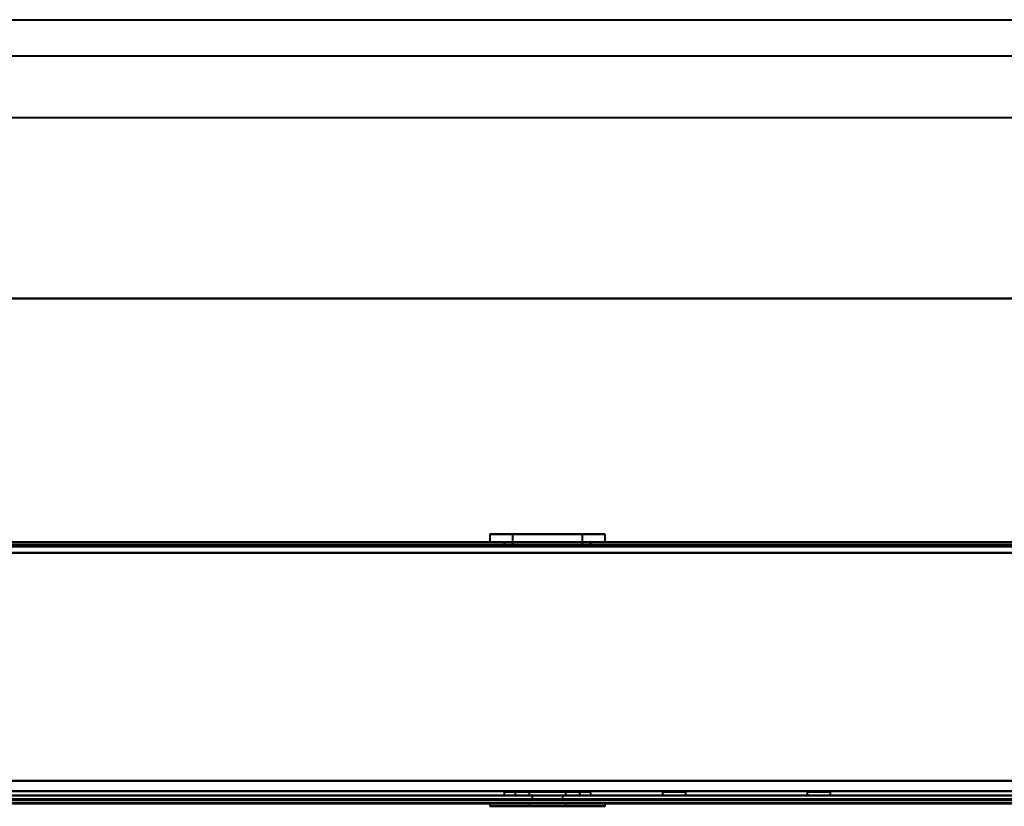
# Model space of a CAD drawing. Header units: millimetres. Extents: x -1442 to 3067, y -120 to 1210.
# Tile 67 of 71: x 228 to 364, y 1102 to 1210. Entities that reach past the tile are written whole.
import ezdxf

# ---------------------------------------------------------------- set-up
doc = ezdxf.new("R2010")
doc.units = ezdxf.units.MM
doc.layers.add('A-GENM', color=13, linetype='Continuous', lineweight=40)
doc.layers.add('G-IMPT', color=8, linetype='Continuous', lineweight=40)

# ---------------------------------------------------------------- blocks, each defined once
blk = doc.blocks.new('Nexa Toit - 2000-762010-Gauche')
at = {"layer": 'A-GENM'}
for p, q in [((-601.5, 1210.5), (601.5, 1210.5)), ((-601.5, 1210.5), (601.5, 1210.5)), ((-601.5, 1205.5), (601.5, 1205.5)), ((-601.5, 1205.5), (601.5, 1205.5)), ((-601.5, 1197), (601.5, 1197)), ((-601.5, 1197), (601.5, 1197)), ((601.5, 1172), (-601.5, 1172)), ((-601.5, 1172), (601.5, 1172)), ((-601.5, 1172), (601.5, 1172)), ((601.5, 1172), (-601.5, 1172)), ((-601.5, 1138), (601.5, 1138)), ((601.5, 1138), (-601.5, 1138))]:
    blk.add_line(p, q, dxfattribs=at)
blk = doc.blocks.new('NEXA 2000 CALQUES_dwg-762145-Gauche')
at = {"layer": 'G-IMPT'}
for p, q in [((292.55, 1139.47), (292.55, 1138.37)), ((292.55, 1139.47), (292.55, 1138.37)), ((307.84, 1139.47), (292.55, 1139.47)), ((307.84, 1139.47), (292.55, 1139.47)), ((292.55, 1139.47), (307.84, 1139.47)), ((292.55, 1139.47), (307.84, 1139.47)), ((308.45, 1139.47), (293.16, 1139.47)), ((308.45, 1139.47), (293.16, 1139.47)), ((293.16, 1139.47), (308.45, 1139.47)), ((293.16, 1139.47), (308.45, 1139.47)), ((295.65, 1139.47), (295.65, 1137.87)), ((295.65, 1139.47), (295.65, 1137.87)), ((304.98, 1139.47), (295.65, 1139.47)), ((304.98, 1139.47), (295.65, 1139.47)), ((295.65, 1139.47), (304.98, 1139.47)), ((295.65, 1139.47), (304.98, 1139.47)), ((305.35, 1139.47), (296.02, 1139.47)), ((305.35, 1139.47), (296.02, 1139.47)), ((296.02, 1139.47), (305.35, 1139.47)), ((296.02, 1139.47), (305.35, 1139.47)), ((305.35, 1137.87), (305.35, 1139.47)), ((305.35, 1137.87), (305.35, 1139.47)), ((308.45, 1138.37), (308.45, 1139.47)), ((308.45, 1138.37), (308.45, 1139.47)), ((437.4, 1138.37), (-436.4, 1138.37)), ((307.84, 1138.37), (292.55, 1138.37)), ((307.84, 1138.37), (292.55, 1138.37)), ((292.55, 1138.37), (307.84, 1138.37)), ((292.55, 1138.37), (307.84, 1138.37)), ((308.45, 1138.37), (293.16, 1138.37)), ((308.45, 1138.37), (293.16, 1138.37)), ((293.16, 1138.37), (308.45, 1138.37)), ((293.16, 1138.37), (308.45, 1138.37)), ((294.5, 1138.37), (294.5, 1137.87)), ((294.5, 1138.37), (294.5, 1137.87)), ((306.5, 1138.37), (294.5, 1138.37)), ((306.5, 1138.37), (294.5, 1138.37)), ((306.5, 1138.37), (294.5, 1138.37)), ((306.5, 1138.37), (294.5, 1138.37)), ((294.5, 1137.87), (300.5, 1137.87)), ((294.5, 1137.87), (306.5, 1137.87)), ((294.5, 1137.87), (300.5, 1137.87)), ((294.5, 1137.87), (306.5, 1137.87)), ((294.55, 1138.37), (294.55, 1137.87)), ((294.55, 1138.37), (294.55, 1137.87)), ((294.55, 1138.37), (306, 1138.37)), ((294.55, 1138.37), (306, 1138.37)), ((306, 1137.87), (294.55, 1137.87)), ((306, 1137.87), (294.55, 1137.87)), ((295, 1138.37), (306.45, 1138.37)), ((295, 1138.37), (306.45, 1138.37)), ((300.5, 1137.87), (295, 1137.87)), ((300.5, 1137.87), (295, 1137.87)), ((300.5, 1137.87), (295.65, 1137.87)), ((300.5, 1137.87), (295.65, 1137.87)), ((295.65, 1137.87), (304.98, 1137.87)), ((295.65, 1137.87), (304.98, 1137.87)), ((296.02, 1137.87), (300.5, 1137.87)), ((296.02, 1137.87), (300.5, 1137.87)), ((306.45, 1137.87), (300.5, 1137.87)), ((300.5, 1137.87), (306.5, 1137.87)), ((300.5, 1137.87), (306.5, 1137.87)), ((306.45, 1137.87), (300.5, 1137.87)), ((305.35, 1137.87), (300.5, 1137.87)), ((305.35, 1137.87), (300.5, 1137.87)), ((300.5, 1137.87), (305.35, 1137.87)), ((300.5, 1137.87), (305.35, 1137.87)), ((306.45, 1137.87), (306.45, 1138.37)), ((306.45, 1137.87), (306.45, 1138.37)), ((306.5, 1137.87), (306.5, 1138.37)), ((306.5, 1137.87), (306.5, 1138.37)), ((294.5, 1103.87), (294.5, 1103.37)), ((294.5, 1103.87), (294.5, 1103.37)), ((306.5, 1103.87), (294.5, 1103.87)), ((306.5, 1103.87), (294.5, 1103.87)), ((294.5, 1103.87), (306.5, 1103.87)), ((294.5, 1103.87), (306.5, 1103.87)), ((306.5, 1103.87), (294.5, 1103.87)), ((306.5, 1103.87), (294.5, 1103.87)), ((294.5, 1103.87), (306.5, 1103.87)), ((294.5, 1103.87), (306.5, 1103.87)), ((296.05, 1103.87), (296.05, 1103.37)), ((296.05, 1103.87), (296.05, 1103.37)), ((296.05, 1103.87), (304.61, 1103.87)), ((300.5, 1103.87), (296.05, 1103.87)), ((296.05, 1103.87), (304.61, 1103.87)), ((300.5, 1103.87), (296.05, 1103.87)), ((296.39, 1103.87), (300.5, 1103.87)), ((296.39, 1103.87), (300.5, 1103.87)), ((297.95, 1103.87), (297.95, 1103.37)), ((297.95, 1103.87), (297.95, 1103.37)), ((297.95, 1103.87), (300.5, 1103.87)), ((302.86, 1103.87), (297.95, 1103.87)), ((302.86, 1103.87), (297.95, 1103.87)), ((297.95, 1103.87), (300.5, 1103.87)), ((300.5, 1103.87), (298.14, 1103.87)), ((300.5, 1103.87), (298.14, 1103.87)), ((300.5, 1103.87), (304.95, 1103.87)), ((304.95, 1103.87), (300.5, 1103.87)), ((300.5, 1103.87), (303.05, 1103.87)), ((303.05, 1103.87), (300.5, 1103.87)), ((300.5, 1103.87), (304.95, 1103.87)), ((304.95, 1103.87), (300.5, 1103.87)), ((303.05, 1103.87), (300.5, 1103.87)), ((300.5, 1103.87), (303.05, 1103.87)), ((303.05, 1103.37), (303.05, 1103.87)), ((303.05, 1103.37), (303.05, 1103.87)), ((304.95, 1103.37), (304.95, 1103.87)), ((304.95, 1103.37), (304.95, 1103.87)), ((306.5, 1103.37), (306.5, 1103.87)), ((306.5, 1103.37), (306.5, 1103.87)), ((316.4, 1103.87), (316.4, 1103.37)), ((316.4, 1103.87), (319.6, 1103.87)), ((316.4, 1103.87), (319.6, 1103.87)), ((319.6, 1103.87), (316.4, 1103.87)), ((319.6, 1103.87), (316.4, 1103.87)), ((319.6, 1103.37), (319.6, 1103.87)), ((336.4, 1103.87), (336.4, 1103.37)), ((336.4, 1103.87), (339.6, 1103.87)), ((336.4, 1103.87), (339.6, 1103.87)), ((339.6, 1103.87), (336.4, 1103.87)), ((339.6, 1103.87), (336.4, 1103.87)), ((339.6, 1103.37), (339.6, 1103.87)), ((437.4, 1103.37), (-436.4, 1103.37)), ((-435.9, 1103.37), (436.9, 1103.37)), ((436.9, 1102.87), (-435.9, 1102.87)), ((292.55, 1102.37), (292.55, 1101.87)), ((292.55, 1102.37), (292.55, 1101.87)), ((292.55, 1102.37), (307.84, 1102.37)), ((292.55, 1102.37), (307.84, 1102.37)), ((303.55, 1102.37), (292.55, 1102.37)), ((303.55, 1102.37), (292.55, 1102.37)), ((293.16, 1102.37), (303.55, 1102.37)), ((293.16, 1102.37), (303.55, 1102.37)), ((300.5, 1103.37), (294.5, 1103.37)), ((294.5, 1103.37), (300.5, 1103.37)), ((294.5, 1103.37), (306.5, 1103.37)), ((300.5, 1103.37), (294.5, 1103.37)), ((294.5, 1103.37), (300.5, 1103.37)), ((294.5, 1103.37), (306.5, 1103.37)), ((296.05, 1103.37), (300.5, 1103.37)), ((300.5, 1103.37), (296.05, 1103.37)), ((296.05, 1103.37), (300.5, 1103.37)), ((300.5, 1103.37), (296.05, 1103.37)), ((304.95, 1103.37), (296.39, 1103.37)), ((304.95, 1103.37), (296.39, 1103.37)), ((308.45, 1102.37), (297.45, 1102.37)), ((308.45, 1102.37), (297.45, 1102.37)), ((297.95, 1103.37), (300.5, 1103.37)), ((300.5, 1103.37), (297.95, 1103.37)), ((297.95, 1103.37), (300.5, 1103.37)), ((300.5, 1103.37), (297.95, 1103.37)), ((297.95, 1102.37), (297.95, 1101.87)), ((297.95, 1102.37), (297.95, 1101.87)), ((297.95, 1102.37), (300.5, 1102.37)), ((297.95, 1102.37), (300.5, 1102.37)), ((300.5, 1102.37), (297.95, 1102.37)), ((300.5, 1102.37), (297.95, 1102.37)), ((298.14, 1103.37), (303.05, 1103.37)), ((298.14, 1103.37), (303.05, 1103.37)), ((303.05, 1102.37), (298.14, 1102.37)), ((303.05, 1102.37), (298.14, 1102.37)), ((298.4, 1103.37), (298.4, 1102.87)), ((298.4, 1103.37), (298.4, 1102.87)), ((300.5, 1103.37), (298.4, 1103.37)), ((298.4, 1103.37), (302.6, 1103.37)), ((298.4, 1103.37), (302.6, 1103.37)), ((298.4, 1103.37), (302.6, 1103.37)), ((298.4, 1103.37), (302.6, 1103.37)), ((300.5, 1103.37), (298.4, 1103.37)), ((300.5, 1102.87), (298.4, 1102.87)), ((298.4, 1102.87), (300.5, 1102.87)), ((298.4, 1102.87), (300.5, 1102.87)), ((300.5, 1102.87), (298.4, 1102.87)), ((306.5, 1103.37), (300.5, 1103.37)), ((300.5, 1103.37), (304.95, 1103.37)), ((304.61, 1103.37), (300.5, 1103.37)), ((300.5, 1103.37), (306.5, 1103.37)), ((300.5, 1103.37), (302.86, 1103.37)), ((302.6, 1103.37), (300.5, 1103.37)), ((302.6, 1103.37), (300.5, 1103.37)), ((303.05, 1103.37), (300.5, 1103.37)), ((306.5, 1103.37), (300.5, 1103.37)), ((300.5, 1103.37), (304.95, 1103.37)), ((300.5, 1103.37), (306.5, 1103.37)), ((304.61, 1103.37), (300.5, 1103.37)), ((300.5, 1103.37), (302.86, 1103.37)), ((303.05, 1103.37), (300.5, 1103.37)), ((302.6, 1103.37), (300.5, 1103.37)), ((302.6, 1103.37), (300.5, 1103.37)), ((302.6, 1102.87), (300.5, 1102.87)), ((300.5, 1102.87), (302.6, 1102.87)), ((300.5, 1102.87), (302.6, 1102.87)), ((302.6, 1102.87), (300.5, 1102.87)), ((300.5, 1102.37), (303.05, 1102.37)), ((300.5, 1102.37), (303.05, 1102.37)), ((302.86, 1102.37), (300.5, 1102.37)), ((302.86, 1102.37), (300.5, 1102.37)), ((302.6, 1102.87), (302.6, 1103.37)), ((302.6, 1102.87), (302.6, 1103.37)), ((303.05, 1101.87), (303.05, 1102.37)), ((303.05, 1101.87), (303.05, 1102.37)), ((303.55, 1102.37), (308.45, 1102.37)), ((303.55, 1102.37), (308.45, 1102.37)), ((307.84, 1102.37), (308.45, 1102.37)), ((307.84, 1102.37), (308.45, 1102.37)), ((308.45, 1101.87), (308.45, 1102.37)), ((308.45, 1101.87), (308.45, 1102.37)), ((316.4, 1103.37), (319.6, 1103.37)), ((316.4, 1103.37), (318, 1103.37)), ((318, 1103.37), (316.4, 1103.37)), ((318, 1103.37), (319.6, 1103.37)), ((319.6, 1103.37), (318, 1103.37)), ((336.4, 1103.37), (339.6, 1103.37)), ((336.4, 1103.37), (338, 1103.37)), ((338, 1103.37), (336.4, 1103.37)), ((338, 1103.37), (339.6, 1103.37)), ((339.6, 1103.37), (338, 1103.37)), ((292.55, 1101.87), (303.55, 1101.87)), ((292.55, 1101.87), (303.55, 1101.87)), ((307.84, 1101.87), (292.55, 1101.87)), ((307.84, 1101.87), (292.55, 1101.87)), ((303.55, 1101.87), (293.16, 1101.87)), ((303.55, 1101.87), (293.16, 1101.87)), ((297.45, 1101.87), (308.45, 1101.87)), ((297.45, 1101.87), (308.45, 1101.87)), ((297.95, 1101.87), (302.86, 1101.87)), ((297.95, 1101.87), (302.86, 1101.87)), ((301.48, 1101.87), (297.95, 1101.87)), ((301.48, 1101.87), (297.95, 1101.87)), ((298.14, 1101.87), (301.48, 1101.87)), ((298.14, 1101.87), (301.48, 1101.87)), ((303.05, 1101.87), (299.52, 1101.87)), ((303.05, 1101.87), (299.52, 1101.87)), ((301.48, 1101.87), (303.05, 1101.87)), ((301.48, 1101.87), (303.05, 1101.87)), ((302.86, 1101.87), (303.05, 1101.87)), ((302.86, 1101.87), (303.05, 1101.87)), ((308.45, 1101.87), (303.55, 1101.87)), ((308.45, 1101.87), (303.55, 1101.87)), ((308.45, 1101.87), (307.84, 1101.87)), ((308.45, 1101.87), (307.84, 1101.87))]:
    blk.add_line(p, q, dxfattribs=at)
at = {"layer": 'G-IMPT', "flags": 128}
for points in [[(437.4, 1138.37), (218.95, 1138.37), (0.5, 1138.37), (-217.95, 1138.37), (-436.4, 1138.37)], [(-436.4, 1138.37), (-217.95, 1138.37), (0.5, 1138.37), (218.95, 1138.37), (437.4, 1138.37)], [(437.4, 1138.37), (218.95, 1138.37), (0.5, 1138.37), (-217.95, 1138.37), (-436.4, 1138.37)], [(-436.4, 1138.37), (-217.95, 1138.37), (0.5, 1138.37), (218.95, 1138.37), (437.4, 1138.37)], [(-436.4, 1137.87), (-217.95, 1137.87), (0.5, 1137.87), (218.95, 1137.87), (437.4, 1137.87)], [(437.4, 1137.87), (218.95, 1137.87), (0.5, 1137.87), (-217.95, 1137.87), (-436.4, 1137.87)], [(-436.4, 1137.77), (-217.95, 1137.77), (0.5, 1137.77), (218.95, 1137.77), (437.4, 1137.77)], [(437.4, 1137.77), (218.95, 1137.77), (0.5, 1137.77), (-217.95, 1137.77), (-436.4, 1137.77)], [(437.4, 1137.77), (218.95, 1137.77), (0.5, 1137.77), (-217.95, 1137.77), (-436.4, 1137.77)], [(-436.4, 1137.77), (-217.95, 1137.77), (0.5, 1137.77), (218.95, 1137.77), (437.4, 1137.77)], [(-436.4, 1137.77), (-217.95, 1137.77), (0.5, 1137.77), (218.95, 1137.77), (437.4, 1137.77)], [(437.4, 1137.77), (218.95, 1137.77), (0.5, 1137.77), (-217.95, 1137.77), (-436.4, 1137.77)], [(-436, 1137.87), (-217.75, 1137.87), (0.5, 1137.87), (218.75, 1137.87), (437, 1137.87)], [(437, 1137.87), (218.75, 1137.87), (0.5, 1137.87), (-217.75, 1137.87), (-436, 1137.87)], [(437, 1137.87), (218.75, 1137.87), (0.5, 1137.87), (-217.75, 1137.87), (-436, 1137.87)], [(-436, 1137.87), (-217.75, 1137.87), (0.5, 1137.87), (218.75, 1137.87), (437, 1137.87)], [(436.9, 1136.87), (218.7, 1136.87), (0.5, 1136.87), (-217.7, 1136.87), (-435.9, 1136.87)], [(-435.9, 1136.87), (-217.7, 1136.87), (0.5, 1136.87), (218.7, 1136.87), (436.9, 1136.87)], [(436.9, 1136.87), (218.7, 1136.87), (0.5, 1136.87), (-217.7, 1136.87), (-435.9, 1136.87)], [(-435.9, 1136.87), (-217.7, 1136.87), (0.5, 1136.87), (218.7, 1136.87), (436.9, 1136.87)], [(-435.9, 1136.87), (-217.7, 1136.87), (0.5, 1136.87), (218.7, 1136.87), (436.9, 1136.87)], [(-435.9, 1136.87), (-217.7, 1136.87), (0.5, 1136.87), (218.7, 1136.87), (436.9, 1136.87)], [(436.9, 1136.87), (218.7, 1136.87), (0.5, 1136.87), (-217.7, 1136.87), (-435.9, 1136.87)], [(436.9, 1136.87), (218.7, 1136.87), (0.5, 1136.87), (-217.7, 1136.87), (-435.9, 1136.87)], [(-436.4, 1105.37), (-217.95, 1105.37), (0.5, 1105.37), (218.95, 1105.37), (437.4, 1105.37)], [(437.4, 1105.37), (218.95, 1105.37), (0.5, 1105.37), (-217.95, 1105.37), (-436.4, 1105.37)], [(437.4, 1105.37), (218.95, 1105.37), (0.5, 1105.37), (-217.95, 1105.37), (-436.4, 1105.37)], [(-436.4, 1105.37), (-217.95, 1105.37), (0.5, 1105.37), (218.95, 1105.37), (437.4, 1105.37)], [(-435.9, 1105.37), (-217.7, 1105.37), (0.5, 1105.37), (218.7, 1105.37), (436.9, 1105.37)], [(436.9, 1105.37), (218.7, 1105.37), (0.5, 1105.37), (-217.7, 1105.37), (-435.9, 1105.37)], [(436.9, 1105.37), (218.7, 1105.37), (0.5, 1105.37), (-217.7, 1105.37), (-435.9, 1105.37)], [(-435.9, 1105.37), (-217.7, 1105.37), (0.5, 1105.37), (218.7, 1105.37), (436.9, 1105.37)], [(-435.9, 1103.97), (-217.7, 1103.97), (0.5, 1103.97), (218.7, 1103.97), (436.9, 1103.97)], [(436.9, 1103.97), (218.7, 1103.97), (0.5, 1103.97), (-217.7, 1103.97), (-435.9, 1103.97)], [(436.9, 1103.97), (218.7, 1103.97), (0.5, 1103.97), (-217.7, 1103.97), (-435.9, 1103.97)], [(-435.9, 1103.97), (-217.7, 1103.97), (0.5, 1103.97), (218.7, 1103.97), (436.9, 1103.97)], [(437.4, 1103.37), (218.95, 1103.37), (0.5, 1103.37), (-217.95, 1103.37), (-436.4, 1103.37)], [(-436.4, 1103.37), (-217.95, 1103.37), (0.5, 1103.37), (218.95, 1103.37), (437.4, 1103.37)], [(-436.4, 1103.37), (-217.95, 1103.37), (0.5, 1103.37), (218.95, 1103.37), (437.4, 1103.37)], [(437.4, 1103.37), (218.95, 1103.37), (0.5, 1103.37), (-217.95, 1103.37), (-436.4, 1103.37)], [(-436.4, 1102.87), (-217.95, 1102.87), (0.5, 1102.87), (218.95, 1102.87), (437.4, 1102.87)], [(437.4, 1102.87), (218.95, 1102.87), (0.5, 1102.87), (-217.95, 1102.87), (-436.4, 1102.87)], [(437.4, 1102.77), (218.95, 1102.77), (0.5, 1102.77), (-217.95, 1102.77), (-436.4, 1102.77)], [(437.4, 1102.77), (218.95, 1102.77), (0.5, 1102.77), (-217.95, 1102.77), (-436.4, 1102.77)], [(-436.4, 1102.77), (-217.95, 1102.77), (0.5, 1102.77), (218.95, 1102.77), (437.4, 1102.77)], [(-436.4, 1102.77), (-217.95, 1102.77), (0.5, 1102.77), (218.95, 1102.77), (437.4, 1102.77)], [(-436.4, 1102.77), (-217.95, 1102.77), (0.5, 1102.77), (218.95, 1102.77), (437.4, 1102.77)], [(437.4, 1102.77), (218.95, 1102.77), (0.5, 1102.77), (-217.95, 1102.77), (-436.4, 1102.77)], [(-435.9, 1103.37), (-217.7, 1103.37), (0.5, 1103.37), (218.7, 1103.37), (436.9, 1103.37)], [(436.9, 1103.37), (218.7, 1103.37), (0.5, 1103.37), (-217.7, 1103.37), (-435.9, 1103.37)], [(-435.9, 1103.37), (-217.7, 1103.37), (0.5, 1103.37), (218.7, 1103.37), (436.9, 1103.37)], [(436.9, 1103.37), (218.7, 1103.37), (0.5, 1103.37), (-217.7, 1103.37), (-435.9, 1103.37)], [(436.9, 1103.37), (218.7, 1103.37), (0.5, 1103.37), (-217.7, 1103.37), (-435.9, 1103.37)], [(-435.9, 1103.37), (-217.7, 1103.37), (0.5, 1103.37), (218.7, 1103.37), (436.9, 1103.37)], [(-435.9, 1103.37), (-217.7, 1103.37), (0.5, 1103.37), (218.7, 1103.37), (436.9, 1103.37)], [(436.9, 1103.37), (218.7, 1103.37), (0.5, 1103.37), (-217.7, 1103.37), (-435.9, 1103.37)], [(-435.9, 1102.87), (-217.7, 1102.87), (0.5, 1102.87), (218.7, 1102.87), (436.9, 1102.87)], [(436.9, 1102.87), (218.7, 1102.87), (0.5, 1102.87), (-217.7, 1102.87), (-435.9, 1102.87)], [(-435.9, 1102.87), (-217.7, 1102.87), (0.5, 1102.87), (218.7, 1102.87), (436.9, 1102.87)], [(436.9, 1102.87), (218.7, 1102.87), (0.5, 1102.87), (-217.7, 1102.87), (-435.9, 1102.87)], [(-435.9, 1102.87), (-217.7, 1102.87), (0.5, 1102.87), (218.7, 1102.87), (436.9, 1102.87)], [(-435.9, 1102.87), (-217.7, 1102.87), (0.5, 1102.87), (218.7, 1102.87), (436.9, 1102.87)], [(436.9, 1102.87), (218.7, 1102.87), (0.5, 1102.87), (-217.7, 1102.87), (-435.9, 1102.87)], [(436.9, 1102.87), (218.7, 1102.87), (0.5, 1102.87), (-217.7, 1102.87), (-435.9, 1102.87)], [(-435.9, 1102.87), (-217.7, 1102.87), (0.5, 1102.87), (218.7, 1102.87), (436.9, 1102.87)], [(436.9, 1102.87), (218.7, 1102.87), (0.5, 1102.87), (-217.7, 1102.87), (-435.9, 1102.87)], [(436.9, 1102.87), (218.7, 1102.87), (0.5, 1102.87), (-217.7, 1102.87), (-435.9, 1102.87)], [(-435.9, 1102.87), (-217.7, 1102.87), (0.5, 1102.87), (218.7, 1102.87), (436.9, 1102.87)], [(-435.9, 1102.37), (-217.7, 1102.37), (0.5, 1102.37), (218.7, 1102.37), (436.9, 1102.37)], [(436.9, 1102.37), (218.7, 1102.37), (0.5, 1102.37), (-217.7, 1102.37), (-435.9, 1102.37)], [(-435.9, 1102.37), (-217.7, 1102.37), (0.5, 1102.37), (218.7, 1102.37), (436.9, 1102.37)], [(436.9, 1102.37), (218.7, 1102.37), (0.5, 1102.37), (-217.7, 1102.37), (-435.9, 1102.37)], [(-435.9, 1102.37), (-217.7, 1102.37), (0.5, 1102.37), (218.7, 1102.37), (436.9, 1102.37)], [(436.9, 1102.37), (218.7, 1102.37), (0.5, 1102.37), (-217.7, 1102.37), (-435.9, 1102.37)], [(-435.9, 1102.27), (-217.7, 1102.27), (0.5, 1102.27), (218.7, 1102.27), (436.9, 1102.27)], [(436.9, 1102.27), (218.7, 1102.27), (0.5, 1102.27), (-217.7, 1102.27), (-435.9, 1102.27)], [(436.9, 1102.27), (226.67, 1102.27), (16.45, 1102.27), (-193.78, 1102.27), (-404, 1102.27)], [(-404, 1102.27), (-193.78, 1102.27), (16.45, 1102.27), (226.67, 1102.27), (436.9, 1102.27)], [(-404, 1102.27), (-193.78, 1102.27), (16.45, 1102.27), (226.67, 1102.27), (436.9, 1102.27)], [(436.9, 1102.27), (226.67, 1102.27), (16.45, 1102.27), (-193.78, 1102.27), (-404, 1102.27)]]:
    blk.add_lwpolyline(points, dxfattribs=at)

msp = doc.modelspace()

# ---------------------------------------------------------------- block references
at = {"layer": 'A-GENM'}
msp.add_blockref('Nexa Toit - 2000-762010-Gauche', (0, 0), dxfattribs=at)
at = {"layer": 'G-IMPT'}
msp.add_blockref('NEXA 2000 CALQUES_dwg-762145-Gauche', (0, 0), dxfattribs=at)

doc.saveas('drawing.dxf')
